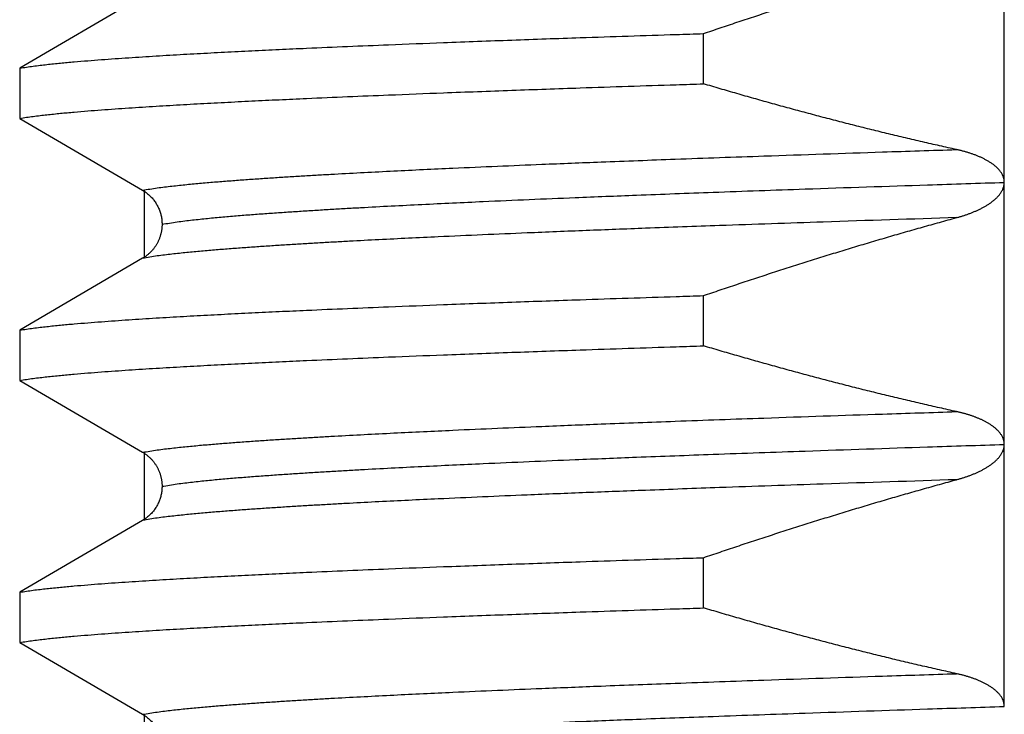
# Model space of a CAD drawing. Header units: millimetres. Extents: x 0 to 1076, y 0 to 742.
# Tile 60 of 134: x 159.85 to 163.61, y 431.95 to 434.61. Entities that reach past the tile are written whole.
import ezdxf

# ---------------------------------------------------------------- set-up
doc = ezdxf.new("R2010")
doc.units = ezdxf.units.MM
doc.header["$LTSCALE"] = 0.454724
doc.layers.add('NoLayerName_001', color=7, linetype='Continuous')

msp = doc.modelspace()

# ---------------------------------------------------------------- linework, layer by layer
at = {"layer": 'NoLayerName_001', "color": 60, "linetype": 'Continuous', "lineweight": 25}
for p, q in [((163.606676, 431.984744), (163.606672, 436.98486)), ((160.3182, 434.695011), (159.849064, 434.420779)), ((162.45857, 434.360855), (162.45857, 434.552564)), ((159.849064, 434.420779), (159.849064, 434.22907)), ((159.849064, 434.22907), (160.318207, 433.954834)), ((160.325194, 433.695031), (160.325194, 433.954834)), ((160.318234, 433.695031), (159.849064, 433.420779)), ((162.45857, 433.360855), (162.45857, 433.552564)), ((159.849064, 433.420779), (159.849064, 433.22907)), ((159.849064, 433.22907), (160.318233, 432.954818)), ((160.325194, 432.695009), (160.325194, 432.954818)), ((160.318197, 432.695009), (159.849064, 432.420779)), ((162.45857, 432.360855), (162.45857, 432.552564)), ((159.849064, 432.420779), (159.849064, 432.22907)), ((159.849064, 432.22907), (160.318197, 431.954839)), ((160.325194, 429.099924), (160.325194, 431.954839))]:
    msp.add_line(p, q, dxfattribs=at)
for points, knots in [([(162.45857, 434.552564), (162.47984, 434.55978), (162.522363, 434.574269), (162.586264, 434.595663), (162.650239, 434.616848), (162.714299, 434.637781), (162.778443, 434.658465), (162.84267, 434.678892), (162.90698, 434.699056), (162.971374, 434.718949), (163.035852, 434.738567), (163.100413, 434.757902), (163.165058, 434.776948), (163.229786, 434.795702), (163.294601, 434.814143), (163.359489, 434.832317), (163.402832, 434.844124), (163.424492, 434.850067)], [0, 0, 0, 0, 0.06738271, 0.13477024, 0.20216157, 0.2695557, 0.33695172, 0.4043488, 0.47174616, 0.53914312, 0.60653907, 0.67393345, 0.74132582, 0.8087158, 0.8761031, 0.94348751, 1.01086892, 1.01086892, 1.01086892, 1.01086892]), ([(159.849064, 434.420779), (159.866302, 434.423319), (159.900724, 434.428787), (159.952674, 434.434665), (160.004665, 434.440052), (160.056719, 434.444835), (160.10881, 434.449189), (160.16093, 434.4532), (160.213066, 434.456984), (160.265214, 434.460572), (160.317374, 434.463983), (160.369543, 434.467239), (160.42172, 434.470362), (160.473904, 434.473373), (160.54349, 434.47725), (160.630487, 434.481859), (160.734898, 434.487082), (160.839321, 434.492064), (160.961159, 434.497625), (161.100417, 434.503666), (161.274505, 434.510845), (161.483428, 434.519009), (161.727192, 434.528018), (162.023211, 434.538375), (162.267008, 434.546448), (162.42374, 434.551449), (162.45857, 434.552564)], [0, 0, 0, 0, 0.05227081, 0.10454295, 0.15681302, 0.20908378, 0.26135679, 0.31363107, 0.36590409, 0.4181756, 0.4704463, 0.52271668, 0.57498704, 0.62725752, 0.67952818, 0.78406999, 0.88861208, 0.99315376, 1.09769515, 1.25450709, 1.41131904, 1.62040181, 1.88175527, 2.14310885, 2.50900395, 2.61354529, 2.61354529, 2.61354529, 2.61354529]), ([(159.849064, 434.22907), (159.866302, 434.23161), (159.900724, 434.237078), (159.952674, 434.242956), (160.004665, 434.248343), (160.056719, 434.253126), (160.10881, 434.25748), (160.16093, 434.26149), (160.213066, 434.265275), (160.265214, 434.268863), (160.317374, 434.272273), (160.369543, 434.27553), (160.42172, 434.278653), (160.473904, 434.281664), (160.54349, 434.28554), (160.630487, 434.29015), (160.734898, 434.295373), (160.839321, 434.300354), (160.961159, 434.305915), (161.100417, 434.311956), (161.274505, 434.319135), (161.483428, 434.327299), (161.727192, 434.336309), (162.023211, 434.346665), (162.267008, 434.354738), (162.42374, 434.359739), (162.45857, 434.360855)], [0, 0, 0, 0, 0.05227081, 0.10454295, 0.15681302, 0.20908378, 0.26135679, 0.31363107, 0.36590409, 0.4181756, 0.4704463, 0.52271668, 0.57498704, 0.62725752, 0.67952818, 0.78406999, 0.88861208, 0.99315376, 1.09769515, 1.25450709, 1.41131904, 1.62040181, 1.88175527, 2.14310885, 2.50900395, 2.61354529, 2.61354529, 2.61354529, 2.61354529]), ([(163.424495, 434.109892), (163.402846, 434.114708), (163.359527, 434.124254), (163.294664, 434.139094), (163.229867, 434.154237), (163.16515, 434.169733), (163.10051, 434.185561), (163.035949, 434.201718), (162.971468, 434.218197), (162.907067, 434.23499), (162.842746, 434.252092), (162.778507, 434.269496), (162.71435, 434.287195), (162.650276, 434.305181), (162.586288, 434.323457), (162.522374, 434.341976), (162.479844, 434.354584), (162.45857, 434.360855)], [0, 0, 0, 0, 0.066534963, 0.133073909, 0.199616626, 0.2661628, 0.332712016, 0.399263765, 0.465817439, 0.532372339, 0.598927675, 0.665482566, 0.732036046, 0.798587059, 0.865134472, 0.931677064, 0.998213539, 0.998213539, 0.998213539, 0.998213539]), ([(160.318196, 433.95484), (160.336823, 433.957764), (160.374007, 433.964102), (160.430205, 433.970668), (160.486446, 433.976685), (160.542762, 433.982003), (160.599123, 433.98683), (160.655518, 433.991252), (160.711934, 433.995398), (160.768363, 433.999341), (160.824804, 434.003092), (160.881255, 434.006675), (160.937715, 434.010107), (160.994182, 434.013411), (161.06948, 434.017669), (161.163618, 434.022737), (161.276602, 434.028473), (161.3896, 434.033933), (161.521442, 434.040044), (161.672134, 434.04669), (161.860517, 434.054586), (162.086595, 434.063592), (162.369216, 434.074229), (162.727231, 434.086963), (163.085269, 434.099028), (163.330256, 434.106854), (163.424481, 434.109895)], [0, 0, 0, 0, 0.05656451, 0.11313195, 0.16969501, 0.22625872, 0.28282539, 0.33939451, 0.39596322, 0.45252966, 0.50909454, 0.56565856, 0.62222226, 0.67878598, 0.73534993, 0.84847862, 0.96160816, 1.07473777, 1.1878668, 1.35755975, 1.5272526, 1.75350988, 2.03633167, 2.37571755, 2.828232, 3.11105355, 3.11105355, 3.11105355, 3.11105355]), ([(163.43596, 434.107257), (163.434051, 434.107705), (163.430238, 434.108621), (163.426408, 434.109462), (163.424495, 434.109892)], [0, 0, 0, 0, 0.005882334, 0.0117641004, 0.0117641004, 0.0117641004, 0.0117641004]), ([(163.60667, 433.984276), (163.606572, 433.986238), (163.606514, 433.990182), (163.605593, 433.996043), (163.604218, 434.001823), (163.602329, 434.007466), (163.599986, 434.012923), (163.597207, 434.018154), (163.59405, 434.02315), (163.590565, 434.02792), (163.586802, 434.032475), (163.582808, 434.036824), (163.578626, 434.040985), (163.574277, 434.044961), (163.569778, 434.048763), (163.565145, 434.052398), (163.560397, 434.055878), (163.555546, 434.059213), (163.550605, 434.06241), (163.545581, 434.065477), (163.540484, 434.068421), (163.535323, 434.07125), (163.530105, 434.073974), (163.524835, 434.076594), (163.519516, 434.079114), (163.514152, 434.081539), (163.508745, 434.083871), (163.5033, 434.086115), (163.49782, 434.088274), (163.492307, 434.090351), (163.486766, 434.09235), (163.4812, 434.094275), (163.475611, 434.09613), (163.470001, 434.097916), (163.464371, 434.099634), (163.458723, 434.101286), (163.453057, 434.102874), (163.447374, 434.104398), (163.441677, 434.105867), (163.437864, 434.106789), (163.43596, 434.107257)], [0, 0, 0, 0, 0.0058929, 0.011813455, 0.01775482, 0.023703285, 0.02964027, 0.035552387, 0.041453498, 0.047355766, 0.053262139, 0.059167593, 0.06506417, 0.070954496, 0.076842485, 0.082729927, 0.088616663, 0.094501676, 0.100386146, 0.106271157, 0.1121569, 0.118042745, 0.123927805, 0.129812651, 0.135698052, 0.141584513, 0.147472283, 0.153361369, 0.159251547, 0.165142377, 0.171033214, 0.17692322, 0.182811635, 0.188698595, 0.194584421, 0.200469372, 0.206353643, 0.21223737, 0.21812063, 0.224003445, 0.224003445, 0.224003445, 0.224003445]), ([(160.3923, 433.824871), (160.411571, 433.827919), (160.450039, 433.834541), (160.508195, 433.84132), (160.566394, 433.847537), (160.624671, 433.85302), (160.682995, 433.857989), (160.741355, 433.862538), (160.799735, 433.866804), (160.85813, 433.87086), (160.916535, 433.874718), (160.974952, 433.878402), (161.033377, 433.881931), (161.09181, 433.885328), (161.16973, 433.889707), (161.267145, 433.894917), (161.384062, 433.900815), (161.500992, 433.90643), (161.637424, 433.912715), (161.79336, 433.919552), (161.988299, 433.927679), (162.222244, 433.936951), (162.514701, 433.94791), (162.885173, 433.961042), (163.255668, 433.9735), (163.509179, 433.981596), (163.606682, 433.984742)], [0, 0, 0, 0, 0.05853248, 0.11706811, 0.17559887, 0.23413049, 0.29266539, 0.35120291, 0.40973989, 0.46827441, 0.52680727, 0.5853392, 0.64387079, 0.70240241, 0.7609343, 0.87799894, 0.99506451, 1.11213014, 1.22919515, 1.40479204, 1.5803888, 1.814518, 2.1071797, 2.45837346, 2.92663174, 3.21929319, 3.21929319, 3.21929319, 3.21929319]), ([(163.424484, 433.850065), (163.426398, 433.850594), (163.430229, 433.85164), (163.435953, 433.85329), (163.441663, 433.85499), (163.447355, 433.85675), (163.453029, 433.858569), (163.458684, 433.86045), (163.464318, 433.862393), (163.469931, 433.864399), (163.475521, 433.866471), (163.481088, 433.86861), (163.486629, 433.870816), (163.492142, 433.873093), (163.497624, 433.875445), (163.503072, 433.877874), (163.508482, 433.880384), (163.513851, 433.882978), (163.519175, 433.885659), (163.524451, 433.88843), (163.529677, 433.891295), (163.534848, 433.894257), (163.539961, 433.897318), (163.545009, 433.900485), (163.549984, 433.903767), (163.554879, 433.907168), (163.559685, 433.910697), (163.564393, 433.914358), (163.568989, 433.918162), (163.573454, 433.922117), (163.577772, 433.926231), (163.581924, 433.930514), (163.585892, 433.93497), (163.589642, 433.939614), (163.593139, 433.944457), (163.596346, 433.949511), (163.599232, 433.954783), (163.601728, 433.960269), (163.603864, 433.965921), (163.60479, 433.969838), (163.605314, 433.971775)], [0, 0, 0, 0, 0.005956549, 0.011913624, 0.017871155, 0.023829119, 0.029787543, 0.035746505, 0.041706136, 0.047666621, 0.053628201, 0.059591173, 0.065555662, 0.071520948, 0.07748623, 0.083450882, 0.089414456, 0.095376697, 0.101337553, 0.107297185, 0.11325598, 0.119214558, 0.125173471, 0.131132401, 0.137091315, 0.143050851, 0.14901237, 0.154976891, 0.160942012, 0.166905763, 0.172867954, 0.178830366, 0.184795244, 0.19076107, 0.196729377, 0.2027073, 0.208708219, 0.214741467, 0.220780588, 0.226799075, 0.226799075, 0.226799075, 0.226799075]), ([(163.605314, 433.971775), (163.605647, 433.973742), (163.606526, 433.977643), (163.606551, 433.981642), (163.60667, 433.983625)], [0, 0, 0, 0, 0.0059857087, 0.0119445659, 0.0119445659, 0.0119445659, 0.0119445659]), ([(160.318207, 433.954834), (160.320391, 433.953477), (160.324819, 433.950844), (160.331143, 433.94638), (160.33727, 433.94162), (160.343148, 433.936526), (160.34877, 433.931128), (160.354117, 433.925439), (160.359171, 433.919476), (160.363915, 433.913256), (160.368333, 433.906796), (160.372407, 433.900111), (160.376121, 433.893219), (160.379467, 433.886144), (160.382442, 433.878908), (160.385038, 433.871534), (160.387251, 433.864047), (160.389074, 433.856468), (160.390506, 433.848821), (160.391523, 433.841129), (160.392185, 433.833416), (160.392224, 433.828264), (160.392293, 433.825695)], [0, 0, 0, 0, 0.007711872, 0.015447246, 0.023204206, 0.030980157, 0.038772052, 0.046576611, 0.054390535, 0.06221072, 0.070034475, 0.077859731, 0.085685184, 0.093509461, 0.101330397, 0.10914521, 0.116950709, 0.124743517, 0.132520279, 0.140277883, 0.148013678, 0.155725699, 0.155725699, 0.155725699, 0.155725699]), ([(163.424481, 433.850064), (163.254879, 433.844519), (162.953357, 433.834892), (162.557644, 433.821178), (162.256168, 433.810192), (162.011236, 433.800806), (161.804002, 433.792436), (161.615625, 433.784414), (161.464939, 433.77764), (161.333102, 433.771404), (161.220111, 433.765815), (161.125965, 433.760897), (161.050659, 433.756775), (160.994185, 433.753581), (160.937718, 433.750277), (160.881258, 433.746844), (160.824808, 433.743262), (160.768367, 433.739511), (160.711938, 433.735567), (160.655522, 433.731421), (160.599126, 433.726999), (160.542766, 433.722173), (160.48645, 433.716855), (160.430209, 433.710839), (160.374011, 433.704274), (160.336827, 433.697935), (160.3182, 433.695011)], [0, 0, 0, 0, 0.50907822, 0.90502796, 1.18784934, 1.41410656, 1.64036355, 1.81005622, 1.97974915, 2.09287835, 2.20600794, 2.31913701, 2.37570118, 2.43226507, 2.48882874, 2.54539238, 2.60195635, 2.65852117, 2.71508754, 2.77165619, 2.82822525, 2.88479187, 2.94135552, 2.99791851, 3.0544859, 3.11105035, 3.11105035, 3.11105035, 3.11105035]), ([(160.392293, 433.823499), (160.392259, 433.821781), (160.392238, 433.818341), (160.391921, 433.813187), (160.391439, 433.808042), (160.390765, 433.802914), (160.389913, 433.79781), (160.388883, 433.792737), (160.387683, 433.7877), (160.386316, 433.782708), (160.384785, 433.777765), (160.383091, 433.772879), (160.381235, 433.768054), (160.379219, 433.763295), (160.377043, 433.758609), (160.374708, 433.754001), (160.372216, 433.749476), (160.369568, 433.74504), (160.366767, 433.740698), (160.363817, 433.736454), (160.360722, 433.732314), (160.357485, 433.728283), (160.354109, 433.724365), (160.350599, 433.720565), (160.346958, 433.716889), (160.34319, 433.713341), (160.339302, 433.709926), (160.335299, 433.706649), (160.331188, 433.703512), (160.326969, 433.700528), (160.322664, 433.697675), (160.319702, 433.695924), (160.318234, 433.695031)], [0, 0, 0, 0, 0.005156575, 0.010318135, 0.015484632, 0.020655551, 0.025829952, 0.031006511, 0.036183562, 0.041359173, 0.046532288, 0.051703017, 0.056871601, 0.062038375, 0.067203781, 0.072368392, 0.077532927, 0.082698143, 0.087864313, 0.093031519, 0.098199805, 0.103369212, 0.10853979, 0.113711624, 0.118884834, 0.124059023, 0.129233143, 0.134406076, 0.139576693, 0.144743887, 0.149906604, 0.15506387, 0.15506387, 0.15506387, 0.15506387]), ([(162.45857, 433.552564), (162.47984, 433.55978), (162.522362, 433.574269), (162.586263, 433.595663), (162.650237, 433.616848), (162.714297, 433.63778), (162.77844, 433.658464), (162.842667, 433.678891), (162.906977, 433.699054), (162.97137, 433.718948), (163.035847, 433.738566), (163.100408, 433.757901), (163.165053, 433.776947), (163.22978, 433.7957), (163.294595, 433.814142), (163.359482, 433.832315), (163.402824, 433.844122), (163.424484, 433.850065)], [0, 0, 0, 0, 0.06738218, 0.13476919, 0.20215999, 0.2695536, 0.3369491, 0.40434565, 0.47174249, 0.53913892, 0.60653434, 0.67392819, 0.74132004, 0.80870949, 0.87609627, 0.94348016, 1.01086104, 1.01086104, 1.01086104, 1.01086104]), ([(159.849064, 433.420779), (159.866302, 433.423319), (159.900724, 433.428787), (159.952674, 433.434665), (160.004665, 433.440052), (160.056719, 433.444835), (160.10881, 433.449189), (160.16093, 433.4532), (160.213066, 433.456984), (160.265214, 433.460572), (160.317374, 433.463983), (160.369543, 433.467239), (160.42172, 433.470362), (160.473904, 433.473373), (160.54349, 433.47725), (160.630487, 433.481859), (160.734898, 433.487082), (160.839321, 433.492064), (160.961159, 433.497625), (161.100417, 433.503666), (161.274505, 433.510845), (161.483428, 433.519009), (161.727192, 433.528018), (162.023211, 433.538375), (162.267008, 433.546448), (162.42374, 433.551449), (162.45857, 433.552564)], [0, 0, 0, 0, 0.05227081, 0.10454295, 0.15681302, 0.20908378, 0.26135679, 0.31363107, 0.36590409, 0.4181756, 0.4704463, 0.52271668, 0.57498704, 0.62725752, 0.67952818, 0.78406999, 0.88861208, 0.99315376, 1.09769515, 1.25450709, 1.41131904, 1.62040181, 1.88175527, 2.14310885, 2.50900395, 2.61354529, 2.61354529, 2.61354529, 2.61354529]), ([(159.849064, 433.22907), (159.866302, 433.23161), (159.900724, 433.237078), (159.952674, 433.242956), (160.004665, 433.248343), (160.056719, 433.253126), (160.10881, 433.25748), (160.16093, 433.26149), (160.213066, 433.265275), (160.265214, 433.268863), (160.317374, 433.272273), (160.369543, 433.27553), (160.42172, 433.278653), (160.473904, 433.281664), (160.54349, 433.28554), (160.630487, 433.29015), (160.734898, 433.295373), (160.839321, 433.300354), (160.961159, 433.305915), (161.100417, 433.311956), (161.274505, 433.319135), (161.483428, 433.327299), (161.727192, 433.336309), (162.023211, 433.346665), (162.267008, 433.354738), (162.42374, 433.359739), (162.45857, 433.360855)], [0, 0, 0, 0, 0.05227081, 0.10454295, 0.15681302, 0.20908378, 0.26135679, 0.31363107, 0.36590409, 0.4181756, 0.4704463, 0.52271668, 0.57498704, 0.62725752, 0.67952818, 0.78406999, 0.88861208, 0.99315376, 1.09769515, 1.25450709, 1.41131904, 1.62040181, 1.88175527, 2.14310885, 2.50900395, 2.61354529, 2.61354529, 2.61354529, 2.61354529]), ([(163.424487, 433.109894), (163.402838, 433.11471), (163.35952, 433.124256), (163.294657, 433.139095), (163.22986, 433.154238), (163.165144, 433.169734), (163.100505, 433.185562), (163.035945, 433.201719), (162.971464, 433.218198), (162.907063, 433.234991), (162.842743, 433.252093), (162.778504, 433.269497), (162.714348, 433.287196), (162.650274, 433.305181), (162.586287, 433.323458), (162.522373, 433.341976), (162.479843, 433.354584), (162.45857, 433.360855)], [0, 0, 0, 0, 0.066534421, 0.133072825, 0.199615, 0.266160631, 0.332709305, 0.399260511, 0.465813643, 0.532368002, 0.598922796, 0.665477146, 0.732030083, 0.798580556, 0.865127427, 0.931669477, 0.99820541, 0.99820541, 0.99820541, 0.99820541]), ([(160.3182, 432.954838), (160.336827, 432.957762), (160.374011, 432.964101), (160.430209, 432.970666), (160.48645, 432.976681), (160.542766, 432.981999), (160.599127, 432.986826), (160.655522, 432.991248), (160.711938, 432.995394), (160.768367, 432.999338), (160.824808, 433.003089), (160.881258, 433.006672), (160.937718, 433.010104), (160.994185, 433.013408), (161.069484, 433.017667), (161.163622, 433.022735), (161.276605, 433.028472), (161.389603, 433.033933), (161.521445, 433.040044), (161.672137, 433.04669), (161.860519, 433.054587), (162.086597, 433.063593), (162.369219, 433.07423), (162.727233, 433.086963), (163.085271, 433.099028), (163.330258, 433.106853), (163.424482, 433.109895)], [0, 0, 0, 0, 0.05656447, 0.11313189, 0.1696949, 0.22625857, 0.2828252, 0.33939428, 0.39596295, 0.45252935, 0.50909419, 0.56565818, 0.62222184, 0.67878553, 0.73534944, 0.84847805, 0.96160753, 1.07473706, 1.18786601, 1.35755885, 1.52725158, 1.75350872, 2.03633033, 2.37571599, 2.82823014, 3.1110515, 3.1110515, 3.1110515, 3.1110515]), ([(163.455049, 433.102316), (163.453361, 433.102777), (163.449989, 433.103711), (163.44491, 433.105039), (163.439821, 433.106325), (163.43472, 433.107561), (163.42961, 433.108757), (163.426194, 433.109511), (163.424487, 433.109894)], [0, 0, 0, 0, 0.0052495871, 0.0104990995, 0.0157483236, 0.020997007, 0.0262448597, 0.0314915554, 0.0314915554, 0.0314915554, 0.0314915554]), ([(163.60667, 432.983518), (163.606598, 432.985269), (163.606557, 432.988786), (163.605876, 432.994029), (163.604843, 432.999223), (163.603403, 433.004327), (163.601589, 433.009303), (163.599405, 433.014116), (163.596874, 433.018742), (163.594039, 433.023183), (163.590939, 433.027446), (163.587611, 433.031537), (163.584092, 433.035463), (163.580418, 433.039237), (163.576607, 433.042862), (163.572671, 433.046343), (163.568622, 433.049687), (163.564471, 433.052903), (163.560228, 433.055995), (163.555905, 433.058973), (163.551508, 433.061841), (163.547044, 433.064603), (163.542519, 433.067266), (163.537939, 433.069834), (163.533311, 433.072313), (163.528641, 433.074707), (163.523929, 433.077019), (163.51918, 433.079253), (163.514397, 433.081411), (163.509582, 433.083496), (163.504737, 433.085512), (163.499866, 433.087461), (163.494969, 433.089345), (163.490048, 433.091167), (163.485105, 433.092928), (163.480141, 433.094631), (163.475157, 433.096278), (163.470156, 433.09787), (163.465137, 433.099406), (163.460103, 433.100896), (163.456733, 433.101838), (163.455049, 433.102316)], [0, 0, 0, 0, 0.005257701, 0.010538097, 0.015833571, 0.021134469, 0.026430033, 0.031709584, 0.036974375, 0.042237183, 0.047504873, 0.052777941, 0.058051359, 0.063316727, 0.068573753, 0.073826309, 0.079076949, 0.084326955, 0.089576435, 0.094825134, 0.100073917, 0.105323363, 0.110573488, 0.11582378, 0.12107329, 0.126321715, 0.131569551, 0.136817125, 0.142064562, 0.147311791, 0.152558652, 0.157805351, 0.163052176, 0.168299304, 0.173546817, 0.178794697, 0.184042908, 0.189291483, 0.194540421, 0.199789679, 0.205039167, 0.205039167, 0.205039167, 0.205039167]), ([(160.318233, 432.954818), (160.319702, 432.953925), (160.322664, 432.952174), (160.326969, 432.949321), (160.331187, 432.946337), (160.335299, 432.9432), (160.339302, 432.939923), (160.34319, 432.936508), (160.346958, 432.93296), (160.350599, 432.929284), (160.354109, 432.925484), (160.357485, 432.921566), (160.360722, 432.917535), (160.363818, 432.913395), (160.366768, 432.909151), (160.369568, 432.904809), (160.372216, 432.900373), (160.374708, 432.895848), (160.377042, 432.891239), (160.379218, 432.886553), (160.381234, 432.881795), (160.383089, 432.87697), (160.384783, 432.872083), (160.386315, 432.86714), (160.387683, 432.862148), (160.388885, 432.857112), (160.389915, 432.852038), (160.390769, 432.846934), (160.391444, 432.841806), (160.391926, 432.836662), (160.392241, 432.831508), (160.39226, 432.828067), (160.392293, 432.826349)], [0, 0, 0, 0, 0.005157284, 0.010320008, 0.015487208, 0.020657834, 0.025830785, 0.031004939, 0.036179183, 0.041352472, 0.0465244, 0.051695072, 0.056864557, 0.062032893, 0.067200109, 0.072366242, 0.077531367, 0.082695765, 0.08786023, 0.093025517, 0.09819223, 0.103360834, 0.108531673, 0.113704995, 0.118880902, 0.124058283, 0.12923513, 0.134409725, 0.139580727, 0.144747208, 0.149908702, 0.155065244, 0.155065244, 0.155065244, 0.155065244]), ([(160.392293, 432.824871), (160.411565, 432.827919), (160.450033, 432.834541), (160.508188, 432.84132), (160.566387, 432.847537), (160.624665, 432.853019), (160.682989, 432.857989), (160.741349, 432.862538), (160.79973, 432.866803), (160.858124, 432.87086), (160.91653, 432.874718), (160.974946, 432.878402), (161.033372, 432.881931), (161.091805, 432.885328), (161.169725, 432.889707), (161.26714, 432.894917), (161.384057, 432.900815), (161.500988, 432.90643), (161.63742, 432.912715), (161.793357, 432.919552), (161.988296, 432.927679), (162.222242, 432.936951), (162.514699, 432.94791), (162.885172, 432.961042), (163.255668, 432.973499), (163.50918, 432.981596), (163.606683, 432.984742)], [0, 0, 0, 0, 0.05853262, 0.11706839, 0.17559928, 0.23413104, 0.29266608, 0.35120374, 0.40974085, 0.46827551, 0.5268085, 0.58534058, 0.6438723, 0.70240406, 0.76093609, 0.878001, 0.99506685, 1.11213276, 1.22919804, 1.40479534, 1.58039251, 1.81452226, 2.10718466, 2.45837924, 2.92663863, 3.21930076, 3.21930076, 3.21930076, 3.21930076]), ([(163.424494, 432.850065), (163.426407, 432.850595), (163.430237, 432.851641), (163.435961, 432.85329), (163.441669, 432.854989), (163.447361, 432.856749), (163.453034, 432.858567), (163.458688, 432.860447), (163.464321, 432.862389), (163.469933, 432.864395), (163.475522, 432.866467), (163.481088, 432.868604), (163.486628, 432.87081), (163.49214, 432.873087), (163.497622, 432.875438), (163.503068, 432.877867), (163.508477, 432.880376), (163.513845, 432.88297), (163.519168, 432.88565), (163.524444, 432.888421), (163.529668, 432.891285), (163.534839, 432.894246), (163.539951, 432.897306), (163.544998, 432.900473), (163.549972, 432.903754), (163.554866, 432.907154), (163.559672, 432.910682), (163.56438, 432.914342), (163.568975, 432.918145), (163.57344, 432.922099), (163.577757, 432.926212), (163.581909, 432.930493), (163.585876, 432.934948), (163.589626, 432.93959), (163.593123, 432.944432), (163.596331, 432.949484), (163.599218, 432.954754), (163.601718, 432.960238), (163.603857, 432.965888), (163.604785, 432.969804), (163.605311, 432.97174)], [0, 0, 0, 0, 0.005955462, 0.011911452, 0.017867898, 0.023824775, 0.02978211, 0.03573998, 0.041698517, 0.047657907, 0.05361839, 0.059580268, 0.065543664, 0.071507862, 0.077472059, 0.083435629, 0.089398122, 0.095359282, 0.101319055, 0.107277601, 0.113235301, 0.119192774, 0.12515057, 0.131108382, 0.137066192, 0.143024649, 0.148985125, 0.154948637, 0.16091275, 0.16687545, 0.172836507, 0.178797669, 0.184761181, 0.190725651, 0.196692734, 0.202669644, 0.208669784, 0.214702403, 0.220740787, 0.226758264, 0.226758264, 0.226758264, 0.226758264]), ([(163.605311, 432.97174), (163.605645, 432.973706), (163.606526, 432.977606), (163.606551, 432.981604), (163.60667, 432.983587)], [0, 0, 0, 0, 0.0059844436, 0.011942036, 0.011942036, 0.011942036, 0.011942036]), ([(163.424493, 432.850067), (163.25489, 432.844522), (162.953366, 432.834896), (162.557651, 432.82118), (162.256173, 432.810194), (162.01124, 432.800808), (161.804005, 432.792437), (161.615627, 432.784415), (161.46494, 432.777641), (161.333103, 432.771404), (161.220111, 432.765814), (161.125964, 432.760896), (161.050657, 432.756774), (160.994183, 432.75358), (160.937716, 432.750276), (160.881256, 432.746843), (160.824805, 432.743261), (160.768364, 432.739509), (160.711935, 432.735566), (160.655518, 432.731419), (160.599123, 432.726997), (160.542762, 432.72217), (160.486446, 432.716852), (160.430204, 432.710836), (160.374006, 432.704271), (160.336822, 432.697932), (160.318195, 432.695008)], [0, 0, 0, 0, 0.50908111, 0.9050331, 1.18785608, 1.41411459, 1.64037286, 1.81006649, 1.97976039, 2.09289023, 2.20602047, 2.31915018, 2.37571467, 2.43227888, 2.48884287, 2.54540683, 2.60197112, 2.65853626, 2.71510296, 2.77167193, 2.82824131, 2.88480825, 2.94137222, 2.99793553, 3.05450324, 3.11106801, 3.11106801, 3.11106801, 3.11106801]), ([(162.45857, 432.552564), (162.47984, 432.55978), (162.522363, 432.574269), (162.586264, 432.595663), (162.650239, 432.616848), (162.7143, 432.637781), (162.778443, 432.658465), (162.84267, 432.678892), (162.906981, 432.699055), (162.971375, 432.718949), (163.035853, 432.738566), (163.100414, 432.757902), (163.16506, 432.776947), (163.229788, 432.795701), (163.294603, 432.814142), (163.359491, 432.832315), (163.402834, 432.844123), (163.424494, 432.850065)], [0, 0, 0, 0, 0.0673828, 0.13477043, 0.20216184, 0.26955606, 0.33695218, 0.40434934, 0.4717468, 0.53914385, 0.60653989, 0.67393436, 0.74132683, 0.8087169, 0.8761043, 0.94348881, 1.01087031, 1.01087031, 1.01087031, 1.01087031]), ([(160.392293, 432.824978), (160.392224, 432.822394), (160.392183, 432.817214), (160.391533, 432.809458), (160.390534, 432.801721), (160.389127, 432.794027), (160.387332, 432.7864), (160.385149, 432.778863), (160.382581, 432.77144), (160.379633, 432.764155), (160.376307, 432.75703), (160.372608, 432.75009), (160.368538, 432.743359), (160.364116, 432.736854), (160.359361, 432.730591), (160.354289, 432.724588), (160.34892, 432.718861), (160.343271, 432.713427), (160.337362, 432.7083), (160.331203, 432.703511), (160.324844, 432.699021), (160.320392, 432.696373), (160.318197, 432.695009)], [0, 0, 0, 0, 0.007753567, 0.015532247, 0.023332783, 0.031151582, 0.038984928, 0.046829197, 0.054681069, 0.062537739, 0.070397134, 0.078258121, 0.08612046, 0.093983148, 0.101844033, 0.109700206, 0.11754823, 0.125384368, 0.133204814, 0.141005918, 0.148784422, 0.156537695, 0.156537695, 0.156537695, 0.156537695]), ([(159.849064, 432.420779), (159.866302, 432.423319), (159.900724, 432.428787), (159.952674, 432.434665), (160.004665, 432.440052), (160.056719, 432.444835), (160.10881, 432.449189), (160.16093, 432.4532), (160.213066, 432.456984), (160.265214, 432.460572), (160.317374, 432.463983), (160.369543, 432.467239), (160.42172, 432.470362), (160.473904, 432.473373), (160.54349, 432.47725), (160.630487, 432.481859), (160.734898, 432.487082), (160.839321, 432.492064), (160.961159, 432.497625), (161.100417, 432.503666), (161.274505, 432.510845), (161.483428, 432.519009), (161.727192, 432.528018), (162.023211, 432.538375), (162.267008, 432.546448), (162.42374, 432.551449), (162.45857, 432.552564)], [0, 0, 0, 0, 0.05227081, 0.10454295, 0.15681302, 0.20908378, 0.26135679, 0.31363107, 0.36590409, 0.4181756, 0.4704463, 0.52271668, 0.57498704, 0.62725752, 0.67952818, 0.78406999, 0.88861208, 0.99315376, 1.09769515, 1.25450709, 1.41131904, 1.62040181, 1.88175527, 2.14310885, 2.50900395, 2.61354529, 2.61354529, 2.61354529, 2.61354529]), ([(159.849064, 432.22907), (159.866302, 432.23161), (159.900724, 432.237078), (159.952674, 432.242956), (160.004665, 432.248343), (160.056719, 432.253126), (160.10881, 432.25748), (160.16093, 432.26149), (160.213066, 432.265275), (160.265214, 432.268863), (160.317374, 432.272273), (160.369543, 432.27553), (160.42172, 432.278653), (160.473904, 432.281664), (160.54349, 432.28554), (160.630487, 432.29015), (160.734898, 432.295373), (160.839321, 432.300354), (160.961159, 432.305915), (161.100417, 432.311956), (161.274505, 432.319135), (161.483428, 432.327299), (161.727192, 432.336309), (162.023211, 432.346665), (162.267008, 432.354738), (162.42374, 432.359739), (162.45857, 432.360855)], [0, 0, 0, 0, 0.05227081, 0.10454295, 0.15681302, 0.20908378, 0.26135679, 0.31363107, 0.36590409, 0.4181756, 0.4704463, 0.52271668, 0.57498704, 0.62725752, 0.67952818, 0.78406999, 0.88861208, 0.99315376, 1.09769515, 1.25450709, 1.41131904, 1.62040181, 1.88175527, 2.14310885, 2.50900395, 2.61354529, 2.61354529, 2.61354529, 2.61354529]), ([(163.424494, 432.109894), (163.402845, 432.11471), (163.359526, 432.124256), (163.294663, 432.139096), (163.229866, 432.154238), (163.165149, 432.169735), (163.10051, 432.185563), (163.035949, 432.20172), (162.971467, 432.218198), (162.907066, 432.234991), (162.842746, 432.252093), (162.778507, 432.269497), (162.71435, 432.287196), (162.650276, 432.305181), (162.586287, 432.323458), (162.522374, 432.341976), (162.479844, 432.354584), (162.45857, 432.360855)], [0, 0, 0, 0, 0.066534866, 0.133073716, 0.199616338, 0.266162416, 0.332711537, 0.39926319, 0.465816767, 0.532371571, 0.598926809, 0.665481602, 0.732034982, 0.798585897, 0.865133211, 0.931675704, 0.998212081, 0.998212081, 0.998212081, 0.998212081]), ([(160.318195, 431.954841), (160.336822, 431.957765), (160.374006, 431.964105), (160.430204, 431.970669), (160.486446, 431.976684), (160.542762, 431.982002), (160.599123, 431.986828), (160.655519, 431.99125), (160.711935, 431.995396), (160.768364, 431.999339), (160.824805, 432.003091), (160.881256, 432.006673), (160.937716, 432.010106), (160.994184, 432.013409), (161.069483, 432.017668), (161.163621, 432.022736), (161.276605, 432.028472), (161.389604, 432.033932), (161.521447, 432.040043), (161.672139, 432.046689), (161.860522, 432.054585), (162.086602, 432.063591), (162.369225, 432.074227), (162.727241, 432.086961), (163.08528, 432.099025), (163.330269, 432.106851), (163.424494, 432.109893)], [0, 0, 0, 0, 0.05656477, 0.1131325, 0.1696958, 0.22625977, 0.28282671, 0.33939609, 0.39596506, 0.45253175, 0.50909689, 0.56566118, 0.62222514, 0.67878913, 0.73535335, 0.84848256, 0.96161264, 1.07474277, 1.18787232, 1.35756607, 1.5272597, 1.75351804, 2.03634116, 2.37572862, 2.82824518, 3.11106804, 3.11106804, 3.11106804, 3.11106804]), ([(163.435937, 432.107264), (163.434032, 432.107712), (163.430226, 432.108626), (163.426403, 432.109465), (163.424494, 432.109894)], [0, 0, 0, 0, 0.0058710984, 0.0117416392, 0.0117416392, 0.0117416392, 0.0117416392]), ([(163.606676, 431.984744), (163.606574, 431.986702), (163.606514, 431.990637), (163.605556, 431.996482), (163.604136, 432.002241), (163.602199, 432.007859), (163.599814, 432.013291), (163.597007, 432.018497), (163.593833, 432.02347), (163.590339, 432.028217), (163.586572, 432.03275), (163.582577, 432.03708), (163.578395, 432.041221), (163.574045, 432.04518), (163.569546, 432.048964), (163.564915, 432.052584), (163.560168, 432.056049), (163.555322, 432.059371), (163.550386, 432.062556), (163.545368, 432.065611), (163.540279, 432.068544), (163.535125, 432.071364), (163.529915, 432.074078), (163.524654, 432.076689), (163.519343, 432.079201), (163.513988, 432.081618), (163.50859, 432.083943), (163.503155, 432.08618), (163.497684, 432.088332), (163.492181, 432.090403), (163.48665, 432.092397), (163.481093, 432.094317), (163.475515, 432.096166), (163.469915, 432.097947), (163.464296, 432.099661), (163.458658, 432.101308), (163.453002, 432.102892), (163.447329, 432.104412), (163.441643, 432.105878), (163.437838, 432.106798), (163.435937, 432.107264)], [0, 0, 0, 0, 0.005879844, 0.011787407, 0.017718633, 0.023660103, 0.029591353, 0.035495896, 0.041386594, 0.047275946, 0.053167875, 0.059058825, 0.064942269, 0.070820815, 0.076697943, 0.082574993, 0.088451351, 0.094325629, 0.100198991, 0.106072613, 0.111946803, 0.117821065, 0.123694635, 0.129568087, 0.135442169, 0.141317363, 0.147193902, 0.153071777, 0.158950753, 0.164830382, 0.170710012, 0.176588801, 0.182465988, 0.188341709, 0.194216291, 0.200089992, 0.205963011, 0.211835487, 0.217707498, 0.223579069, 0.223579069, 0.223579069, 0.223579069]), ([(160.392293, 431.824871), (160.411564, 431.827919), (160.450032, 431.834541), (160.508188, 431.84132), (160.566386, 431.847537), (160.624664, 431.85302), (160.682988, 431.857989), (160.741347, 431.862538), (160.799728, 431.866804), (160.858123, 431.87086), (160.916528, 431.874718), (160.974945, 431.878402), (161.03337, 431.881931), (161.091803, 431.885328), (161.169723, 431.889707), (161.267138, 431.894917), (161.384055, 431.900815), (161.500985, 431.90643), (161.637417, 431.912715), (161.793353, 431.919552), (161.988292, 431.927678), (162.222238, 431.936951), (162.514694, 431.94791), (162.885166, 431.961042), (163.255662, 431.973499), (163.509173, 431.981596), (163.606676, 431.984742)], [0, 0, 0, 0, 0.05853249, 0.11706814, 0.17559891, 0.23413055, 0.29266547, 0.351203, 0.40973999, 0.46827453, 0.5268074, 0.58533935, 0.64387095, 0.70240259, 0.76093448, 0.87799915, 0.99506476, 1.11213042, 1.22919546, 1.40479238, 1.58038919, 1.81451845, 2.10718022, 2.45837407, 2.92663247, 3.21929399, 3.21929399, 3.21929399, 3.21929399]), ([(160.318197, 431.954839), (160.320392, 431.953475), (160.324844, 431.950828), (160.331202, 431.946338), (160.337362, 431.941549), (160.34327, 431.936422), (160.348919, 431.930988), (160.354288, 431.925261), (160.359359, 431.919258), (160.364115, 431.912995), (160.368537, 431.90649), (160.372608, 431.899759), (160.376309, 431.892819), (160.379637, 431.885694), (160.382587, 431.878408), (160.385156, 431.870986), (160.387341, 431.863449), (160.389136, 431.855822), (160.390543, 431.848128), (160.39154, 431.840391), (160.392188, 431.832634), (160.392225, 431.827455), (160.392293, 431.824871)], [0, 0, 0, 0, 0.007753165, 0.015531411, 0.023332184, 0.031152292, 0.038988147, 0.046835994, 0.054692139, 0.062553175, 0.070416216, 0.078279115, 0.086140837, 0.094001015, 0.101858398, 0.109710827, 0.11755545, 0.125388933, 0.133207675, 0.141008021, 0.148786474, 0.156539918, 0.156539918, 0.156539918, 0.156539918])]:
    msp.add_open_spline(points, degree=3, knots=knots, dxfattribs=at)

doc.saveas('drawing.dxf')
